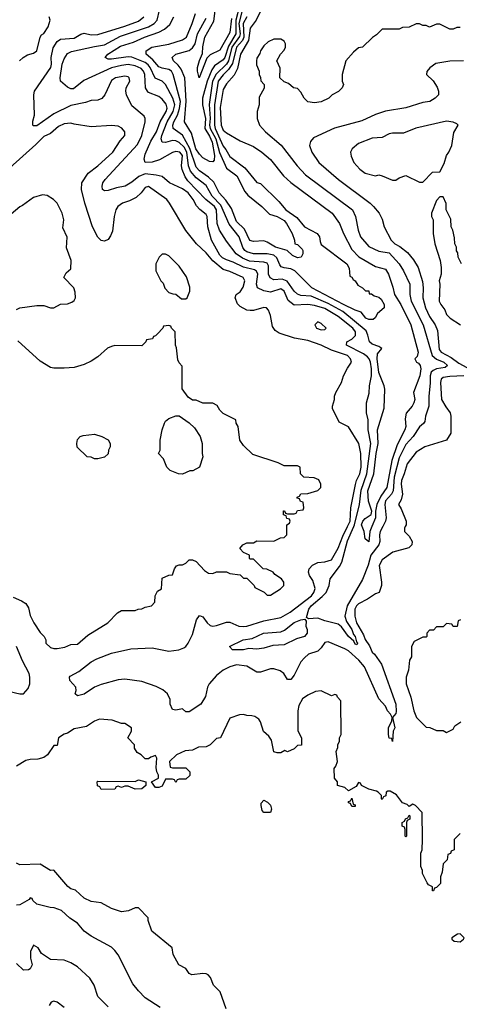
# Model space of a CAD drawing. Header units: inches. Extents: x 2348341 to 2479810, y 460419 to 613669.
# Tile 255 of 256: x 2391708 to 2394305, y 527176 to 532993. Entities that reach past the tile are written whole.
import ezdxf

# ---------------------------------------------------------------- set-up
doc = ezdxf.new("R2010")
doc.units = ezdxf.units.IN
doc.header["$MEASUREMENT"] = 0
doc.layers.add('C3592', color=7, linetype='Continuous')
doc.layers.add('C3593', color=7, linetype='Continuous')

msp = doc.modelspace()

# ---------------------------------------------------------------- linework, layer by layer
at = {"layer": 'C3592', "color": 2}
for points, elevation in [([(2391670, 529582), (2391719.6, 529559.6), (2391743.6, 529543.6), (2391759.6, 529519.6), (2391770, 529474), (2391792, 529430), (2391830, 529372), (2391852, 529350), (2391862, 529330), (2391862, 529310), (2391890, 529284.7), (2391910, 529278), (2391930, 529278), (2391974.6, 529285.4), (2392010, 529302), (2392050, 529304.7), (2392110, 529358), (2392228, 529430), (2392286, 529490), (2392310, 529502), (2392390, 529502), (2392408.4, 529511.6), (2392430, 529512), (2392450, 529522), (2392486, 529530), (2392507.3, 529552.7), (2392508, 529590), (2392522, 529618), (2392546, 529630), (2392550, 529694), (2392590, 529712), (2392610, 529714), (2392622, 529750), (2392634, 529766), (2392650, 529772), (2392670, 529772), (2392690, 529782), (2392710, 529802), (2392730, 529802), (2392750, 529792), (2392799.6, 529739.6), (2392823.6, 529723.6), (2392850, 529722), (2392871.6, 529731.6), (2392930, 529732), (2392950, 529722), (2393010, 529714), (2393030, 529694), (2393050, 529694), (2393094, 529650), (2393098, 529638), (2393151.6, 529611.6), (2393170, 529594), (2393190, 529594), (2393248, 529630), (2393268, 529650), (2393268, 529670), (2393255.3, 529690), (2393216.4, 529716.4), (2393206, 529730), (2393167.3, 529747.3), (2393146, 529750), (2393090, 529806), (2393070, 529806), (2393066, 529810), (2393066, 529830), (2393030, 529846), (2393008, 529870), (2393026, 529890), (2393050, 529902), (2393090, 529902), (2393110, 529914), (2393210, 529912), (2393248.4, 529931.6), (2393270, 529934), (2393286, 529950), (2393286, 530000)], 82), ([(2393985.9, 530000), (2393981, 529990), (2393981, 529970), (2394010, 529942), (2394026, 529910), (2394024.7, 529890), (2394006.4, 529873.6), (2393913, 529847), (2393850, 529802), (2393831.1, 529768.9), (2393846, 529670), (2393844.7, 529650), (2393832, 529610), (2393810, 529602), (2393762, 529570), (2393710, 529542.7), (2393697.3, 529530), (2393688.2, 529510), (2393688, 529470), (2393698, 529430), (2393738.9, 529358.9), (2393750, 529331), (2393774.9, 529294.9), (2393790, 529257.3), (2393804.9, 529244.9), (2393845.3, 529185.3), (2393930.2, 528950.2), (2393932.8, 528907.2), (2393930, 528895.3), (2393911.3, 528870), (2393924.9, 528810), (2393915.5, 528790), (2393911, 528729), (2393907.3, 528747.3), (2393890, 528748.7), (2393886.9, 528770), (2393887.6, 528812.4), (2393906.6, 528850), (2393909.3, 528870), (2393899.3, 528890), (2393881.6, 528910), (2393870, 528937.2), (2393830, 528982), (2393744.5, 529170), (2393711.6, 529210), (2393650, 529264.5), (2393630, 529277), (2393530, 529317.2), (2393510, 529314), (2393490, 529282), (2393470, 529262), (2393415.3, 529244.7), (2393390, 529224), (2393370, 529199), (2393330, 529121.2), (2393310, 529095.3), (2393290, 529095.3), (2393268.7, 529130), (2393246.3, 529146.3), (2393210, 529159), (2393190, 529159), (2393130, 529139), (2393110, 529139), (2393050, 529174), (2392990, 529181.2), (2392950, 529169.3), (2392910.4, 529149.6), (2392870, 529119.3), (2392828, 529070), (2392818, 529050), (2392805.2, 528994.8), (2392778, 528950), (2392710, 528904), (2392690, 528904), (2392670, 528922), (2392630, 528914), (2392610, 528919), (2392598, 528950), (2392597.5, 528977.5), (2392582, 529010), (2392553.8, 529033.8), (2392514.9, 529054.9), (2392430, 529082.9), (2392330, 529098), (2392290, 529093.3), (2392190, 529065.2), (2392150, 529049.2), (2392090, 529009.3), (2392050, 528999), (2392035.3, 529010), (2392041.2, 529030), (2392039, 529050), (2392004, 529090), (2392002, 529110), (2392005.6, 529114.4), (2392058.4, 529141.6), (2392130, 529198.8), (2392163.3, 529216.7), (2392250, 529250.6), (2392364.1, 529275.9), (2392490, 529281.6), (2392590, 529263.1), (2392648, 529270), (2392677.2, 529282.8), (2392689, 529290), (2392704, 529310), (2392730, 529362), (2392752.9, 529447.1), (2392770, 529474), (2392790, 529466), (2392814.8, 529430), (2392833.7, 529413.7), (2392850, 529410.7), (2392870, 529414), (2392930, 529434.8), (2392950, 529434), (2393002, 529410), (2393030, 529408.2), (2393050, 529410.5), (2393150, 529441.6), (2393250, 529462), (2393306.8, 529493.2), (2393432, 529590), (2393446, 529610), (2393452.9, 529632.9), (2393440.2, 529680.2), (2393421.2, 529710), (2393415.3, 529730), (2393418, 529750), (2393438, 529770), (2393470, 529786), (2393510, 529791), (2393550, 529802.8), (2393590, 529870.8), (2393617, 529943), (2393645.4, 530000)], 78), ([(2393853.6, 530000), (2393838.3, 529970), (2393834.3, 529950), (2393835.6, 529910), (2393830.3, 529890), (2393783.2, 529830), (2393766.9, 529770), (2393733.7, 529686.3), (2393643.2, 529530), (2393628.9, 529468.9), (2393638.9, 529438.9), (2393671.3, 529390), (2393680.7, 529360.7), (2393690.2, 529350), (2393697.3, 529317.3), (2393704.7, 529310), (2393699.8, 529300.2), (2393690, 529303.7), (2393682.5, 529322.5), (2393649.8, 529349.8), (2393610, 529406.6), (2393590, 529422), (2393510, 529442), (2393470, 529458), (2393414, 529454), (2393402, 529462), (2393415.4, 529510), (2393429.7, 529530), (2393495.2, 529584.8), (2393518.7, 529610), (2393535.6, 529650), (2393542, 529690), (2393597.8, 529762.2), (2393612.1, 529787.9), (2393644.8, 529915.2), (2393681.8, 530000)], 74), ([(2393789.1, 530000), (2393776.3, 529970), (2393770, 529908.7), (2393750, 529926), (2393742.7, 529970), (2393731.8, 530000)], 70), ([(2394312.7, 529447.3), (2394298, 529442), (2394292, 529408), (2394268.4, 529408.4), (2394262, 529422), (2394230, 529426), (2394210, 529406), (2394170, 529406), (2394152.7, 529387.3), (2394130, 529386), (2394114, 529370), (2394114, 529350), (2394110, 529346), (2394090, 529346), (2394039.6, 529320.4), (2394022, 529290), (2394022, 529230), (2394012, 529210), (2394006, 529150), (2393990.9, 529109.1), (2393991, 529070), (2394018.8, 528990), (2394036, 528910), (2394052, 528870), (2394110, 528814), (2394131.6, 528811.6), (2394170, 528794), (2394210, 528794), (2394230, 528782), (2394270, 528802), (2394279, 528821), (2394314.5, 528845.5)], 82), ([(2391650, 529024.7), (2391710, 529011), (2391730, 529011.3), (2391758, 529042), (2391769, 529070), (2391769, 529110), (2391764, 529130), (2391724.8, 529204.8), (2391689.5, 529289.5)], 82), ([(2394310, 528186), (2394274, 528150), (2394274, 528090), (2394258, 528082), (2394252.7, 528067.3), (2394238, 528062), (2394234, 528030), (2394210, 528006), (2394203.6, 527956.4), (2394194, 527930), (2394194, 527890), (2394170, 527866), (2394158, 527862), (2394152.7, 527847.3), (2394147.3, 527847.3), (2394146, 527870), (2394123.1, 527883.1), (2394114.6, 527894.6), (2394088, 527950), (2394087.3, 527967.3), (2394078, 527990), (2394078, 528070), (2394086, 528090), (2394088, 528150), (2394086, 528310), (2394046, 528350), (2394030, 528358), (2394010, 528346), (2393996.4, 528356.4), (2393970, 528366), (2393934.6, 528414.6), (2393896.4, 528436.4), (2393883.6, 528436.4), (2393874, 528430), (2393871.6, 528408.4), (2393858, 528402), (2393850, 528386), (2393846, 528390), (2393846, 528410), (2393826, 528430), (2393816.4, 528436.4), (2393770, 528448), (2393728.4, 528468.4), (2393722, 528482), (2393710, 528486), (2393696.9, 528463.1), (2393650, 528438), (2393630, 528458), (2393586, 528470), (2393586, 528490), (2393567.3, 528512.7), (2393566, 528570), (2393576.4, 528583.6), (2393586, 528610), (2393578, 528670), (2393587.3, 528692.7), (2393588.4, 528711.6), (2393598, 528730), (2393598, 528750), (2393608, 528770), (2393606, 528970), (2393586, 528990), (2393582, 529002), (2393570, 529006), (2393550, 528998), (2393490, 529028.7), (2393456, 529024), (2393410, 529002), (2393379.8, 528980.2), (2393358, 528942), (2393350.7, 528910), (2393351.3, 528791.3), (2393374, 528750), (2393372.7, 528707.3), (2393350, 528706), (2393330, 528686), (2393290, 528668), (2393275.3, 528675.3), (2393250, 528662), (2393230, 528662), (2393210, 528668.7), (2393196, 528736), (2393180.4, 528760.4), (2393149.1, 528789.1), (2393130, 528846), (2393120.4, 528860.4), (2393096.4, 528876.4), (2393080.4, 528880.4), (2393050, 528882), (2393030, 528888.7), (2393007.3, 528887.3), (2392950, 528866), (2392894, 528750), (2392870, 528746), (2392834, 528710), (2392810, 528698), (2392765.4, 528694.6), (2392730, 528678), (2392685.4, 528674.6), (2392634, 528650), (2392594, 528610), (2392598, 528578), (2392610, 528574), (2392690, 528574), (2392714, 528550), (2392712.7, 528527.3), (2392690, 528506), (2392650, 528506), (2392638, 528502), (2392630, 528486), (2392622, 528502), (2392610, 528506), (2392570, 528506), (2392550, 528466), (2392530, 528458), (2392510, 528458), (2392486, 528490), (2392527.3, 528512.7), (2392528, 528530), (2392518, 528550), (2392514.6, 528574.6), (2392518, 528630), (2392510, 528646), (2392483.6, 528636.4), (2392470, 528626), (2392450, 528626), (2392426, 528650), (2392403.1, 528663.1), (2392386, 528690), (2392386, 528710), (2392348, 528750), (2392368, 528790), (2392368, 528810), (2392330, 528835.3), (2392310, 528835.3), (2392254.6, 528854.6), (2392179.6, 528860.4), (2392150, 528848.7), (2392102, 528818), (2392030, 528804), (2391990, 528779), (2391970, 528773.2), (2391938, 528750), (2391930, 528706), (2391910, 528706), (2391872, 528650), (2391850, 528635.3), (2391814.4, 528625.6), (2391770, 528622.7), (2391744, 528616), (2391690, 528584)], 82), ([(2392928.7, 527150), (2392892.7, 527250), (2392854, 527290), (2392834.8, 527334.8), (2392822, 527350), (2392810, 527357.2), (2392790, 527359), (2392726, 527350), (2392710, 527358), (2392690, 527388), (2392648, 527410), (2392615.3, 527470), (2392608, 527510), (2392489.4, 527609.4), (2392468, 527672), (2392468, 527688), (2392410, 527746), (2392390, 527746), (2392351.6, 527728.4), (2392310, 527722), (2392250, 527742), (2392190, 527775.3), (2392130, 527784), (2392090, 527804), (2392038, 527850), (2392010, 527859), (2391992, 527872), (2391910, 527968), (2391890, 527966), (2391830, 528005.2), (2391710, 528001.2), (2391689.4, 528009.4)], 86), ([(2392538.6, 527158.6), (2392450, 527215.3), (2392410, 527255.3), (2392376.5, 527296.5), (2392290, 527468), (2392270, 527495.3), (2392250, 527514), (2392130, 527579), (2392090, 527609), (2392050, 527655.3), (2392004.8, 527684.8), (2391955.3, 527730), (2391912.7, 527747.3), (2391888.9, 527748.9), (2391810, 527768.7), (2391786, 527790), (2391782, 527802), (2391770, 527806), (2391763.6, 527796.4), (2391710, 527764), (2391690, 527762)], 90), ([(2392230, 527162), (2392170, 527222), (2392149.1, 527289.1), (2392122, 527330), (2392050, 527398), (2392010, 527422), (2391970, 527438), (2391890, 527442), (2391836.4, 527476.4), (2391818, 527510), (2391790, 527526), (2391771.6, 527488.4), (2391771.3, 527450), (2391782, 527410), (2391770, 527386), (2391759.6, 527380.4), (2391730, 527378), (2391690, 527418)], 94), ([(2391970, 527157.2), (2391930, 527188.7), (2391910, 527195.3), (2391894, 527190), (2391882, 527170)], 98)]:
    msp.add_lwpolyline(points, dxfattribs=dict(at, elevation=elevation))
for points, elevation in [([(2393110, 529274.5), (2393061.4, 529278.6), (2393030, 529269.6), (2392966, 529270), (2392948, 529290), (2393028, 529330), (2393082.5, 529337.5), (2393148.7, 529370), (2393250, 529377), (2393272.3, 529387.7), (2393330, 529431.8), (2393370, 529447.3), (2393392.7, 529452.7), (2393399.8, 529439.8), (2393398.8, 529410), (2393407.3, 529390), (2393407.3, 529370), (2393391.5, 529348.5), (2393344.4, 529335.6), (2393270, 529299.3), (2393204.5, 529295.5), (2393150, 529279.5)], 74), ([(2392390, 528448), (2392350, 528466), (2392330, 528466), (2392310, 528458), (2392290, 528466), (2392278, 528462), (2392270, 528448), (2392190, 528446), (2392182, 528462), (2392167.3, 528467.3), (2392166, 528490), (2392170, 528494), (2392390, 528492), (2392410, 528502), (2392454, 528490), (2392454, 528470), (2392430, 528448.7)], 82), ([(2393670, 528346), (2393662, 528362), (2393650, 528366), (2393650, 528374), (2393662, 528378), (2393670, 528394), (2393678, 528358), (2393690, 528354), (2393690, 528346)], 82), ([(2393150, 528308.7), (2393141.2, 528321.2), (2393134, 528350), (2393135.3, 528364.7), (2393150, 528382), (2393172, 528370), (2393190, 528352), (2393196, 528330), (2393190, 528308.7)], 82), ([(2393990, 528166), (2393986, 528170), (2393986, 528210), (2393982, 528222), (2393968.4, 528228.4), (2393968, 528250), (2393982, 528258), (2393987.3, 528272.7), (2394002, 528278), (2394010, 528294), (2394014, 528290), (2394014, 528270), (2393998, 528262), (2393994, 528250), (2393994, 528170)], 82), ([(2394310, 527593.2), (2394294, 527590), (2394262, 527570), (2394262, 527562), (2394274, 527550), (2394310, 527546), (2394330, 527562), (2394333.2, 527570)], 86)]:
    msp.add_lwpolyline(points, close=True, dxfattribs=dict(at, elevation=elevation))
at = {"layer": 'C3593', "color": 2}
for points, elevation in [([(2392959.5, 533000.5), (2392950, 532917.2), (2392890, 532812.7), (2392834.4, 532785.6), (2392814.2, 532765.8), (2392769.3, 532649.3), (2392759, 532690), (2392759, 532710), (2392770, 532752), (2392787.2, 532792.8), (2392790, 532832), (2392802, 532890), (2392854.8, 532985.2), (2392870.9, 533110)], 54), ([(2393731.8, 530000), (2393728.2, 530010), (2393736, 530030), (2393750, 530046.8), (2393784, 530070), (2393789.2, 530090), (2393768.3, 530148.3), (2393765.4, 530210), (2393801.3, 530310), (2393813.3, 530430), (2393825.1, 530490), (2393821.7, 530570), (2393860.8, 530699.2), (2393866.3, 530810), (2393862, 530830), (2393829, 530909), (2393819.1, 530990), (2393821.7, 531018.3), (2393848, 531050), (2393830, 531062), (2393790, 531077.2), (2393774, 531090), (2393765.6, 531130), (2393754.1, 531154.1), (2393618, 531270), (2393530, 531316.8), (2393430, 531359.7), (2393370, 531364.7), (2393350, 531371.8), (2393330, 531389.6), (2393288.8, 531448.8), (2393259.5, 531459.5), (2393210, 531456.9), (2393187.5, 531467.5), (2393178.9, 531490), (2393178.3, 531538.3), (2393170, 531554), (2393150, 531561.1), (2393066.6, 531566.6), (2393024, 531584), (2392987.3, 531610), (2392930, 531684), (2392888, 531750), (2392875.8, 531790), (2392871.8, 531870), (2392859.8, 531890), (2392807.8, 531930), (2392701.4, 532041.4), (2392684.8, 532064.8), (2392667.4, 532107.4), (2392663.5, 532130), (2392669.5, 532190), (2392654, 532210), (2392630, 532213.6), (2392610, 532209.4), (2392534.7, 532165.3), (2392490, 532151.6), (2392449.2, 532150), (2392443.6, 532170), (2392450, 532198.8), (2392483.5, 532276.5), (2392515.6, 532330), (2392538, 532390), (2392573.3, 532450), (2392579.1, 532470), (2392573.9, 532493.9), (2392550, 532524.5), (2392530, 532539.5), (2392470, 532563.7), (2392463.7, 532570), (2392451.6, 532591.6), (2392446.9, 532670), (2392439.7, 532690), (2392424.9, 532704.9), (2392390, 532720.3), (2392350, 532727.6), (2392310, 532723.5), (2392250, 532708.6), (2392086.8, 532633.2), (2392025.2, 532585.2), (2392010, 532584), (2391990, 532594), (2391949.5, 532630), (2391947.6, 532650), (2391959.7, 532730), (2391970, 532762.8), (2391990, 532793.4), (2392014.3, 532805.7), (2392150, 532835.3), (2392210, 532843.7), (2392304.7, 532895.3), (2392470, 532950.3), (2392502, 532970), (2392519.6, 532990), (2392533.2, 533050)], 70), ([(2393029.3, 533070.7), (2393002.9, 532970), (2393010.1, 532910), (2393006.8, 532893.2), (2392962.3, 532830), (2392941.3, 532750), (2392929.2, 532730), (2392869, 532671), (2392846.3, 532630), (2392828.4, 532491.6), (2392833.4, 532410), (2392830.1, 532370), (2392834.4, 532350), (2392866.4, 532290), (2392888.4, 532208.4), (2392930, 532115.5), (2392990.2, 532070.2), (2393038.5, 531978.5), (2393056.7, 531956.7), (2393138.8, 531890), (2393183.7, 531843.7), (2393230, 531830.4), (2393270, 531807.3), (2393284.9, 531790), (2393317.3, 531730), (2393332, 531690), (2393334, 531670), (2393350, 531664.7), (2393376.8, 531636.8), (2393381, 531630), (2393381, 531610), (2393370.5, 531589.5), (2393350, 531586), (2393320.2, 531600.2), (2393289.3, 531629.3), (2393219, 531650), (2393170, 531679.3), (2393150, 531686), (2393090, 531682), (2393068.7, 531688.7), (2393036.6, 531756.6), (2392990, 531800.9), (2392958.7, 531878.7), (2392927, 531927), (2392886.6, 531970), (2392854.3, 532034.3), (2392823.6, 532063.6), (2392770, 532100.5), (2392750, 532122.9), (2392712.5, 532232.5), (2392670.6, 532310.6), (2392614, 532350), (2392613.7, 532370), (2392619.8, 532390), (2392639.8, 532430), (2392652.2, 532467.8), (2392657.3, 532510), (2392615.8, 532670), (2392604.5, 532690), (2392590, 532699.7), (2392550, 532706.3), (2392530, 532715.1), (2392495.4, 532755.4), (2392455.1, 532790), (2392456, 532810), (2392489.7, 532830.3), (2392590, 532848.2), (2392670, 532874.8), (2392692.7, 532890), (2392727.3, 532970), (2392746.6, 533030)], 62), ([(2393007.4, 533072.6), (2392984.6, 532990), (2392985, 532910), (2392942.3, 532837.7), (2392919.7, 532770), (2392910, 532756.4), (2392859.5, 532720.5), (2392843.2, 532696.8), (2392815.5, 532630), (2392789.1, 532530), (2392789, 532490), (2392805.2, 532410), (2392801.8, 532350), (2392830, 532305.3), (2392844.5, 532270), (2392858.3, 532190), (2392856.5, 532163.5), (2392850, 532153.2), (2392830, 532155.1), (2392790, 532178), (2392770, 532198), (2392748.7, 532230), (2392723.1, 532323.1), (2392682, 532390), (2392690.9, 532510.9), (2392683, 532650), (2392661.5, 532701.5), (2392644.7, 532724.7), (2392617, 532750), (2392609.2, 532770), (2392629.8, 532790.2), (2392710, 532810.3), (2392730, 532826.4), (2392745.7, 532850), (2392759.2, 532910), (2392810, 533002)], 58), ([(2393130, 533044), (2393104.9, 532990), (2393070, 532942.7), (2393059.1, 532870), (2393013.1, 532790), (2392995.6, 532704.4), (2392974.8, 532665.2), (2392930, 532614.5), (2392910, 532581.2), (2392893.5, 532473.5), (2392898.4, 532370), (2392910, 532340.5), (2392930, 532324), (2393010, 532278), (2393090, 532244.9), (2393138.8, 532210), (2393190, 532166.8), (2393267.3, 532070), (2393310, 532030.7), (2393554.8, 531850), (2393597.3, 531790), (2393620.7, 531730), (2393670, 531636), (2393712.4, 531592.4), (2393810, 531534.8), (2393870, 531518.8), (2393887.7, 531490), (2393913.5, 531413.5), (2393922.4, 531370), (2393960.3, 531310), (2394019.5, 531190), (2394062.4, 531030), (2394055.9, 531004.1), (2394042, 530990), (2394052, 530970), (2394064.9, 530964.9), (2394074, 530950), (2394078.4, 530930), (2394072, 530890), (2394035.5, 530790), (2394042.8, 530750), (2394037.3, 530730), (2394026.8, 530710), (2393992.1, 530667.9), (2393985.7, 530634.3), (2393988.7, 530590), (2393982.6, 530570), (2393938.2, 530481.8), (2393906, 530390), (2393876.9, 530230), (2393841.1, 530178.9), (2393818.4, 530130), (2393810.7, 530090.7), (2393810.4, 530050), (2393789.1, 530000)], 70), ([(2391708, 532750), (2391728, 532770), (2391753.6, 532786.4), (2391790, 532796), (2391808.7, 532810), (2391828.7, 532890), (2391837.2, 532902.8), (2391850, 532911.3), (2391877.2, 532950), (2391888.7, 532990), (2391882, 533010)], 78), ([(2393681.8, 530000), (2393686.1, 530010), (2393716.4, 530130), (2393725.8, 530214.2), (2393759.4, 530310), (2393782.7, 530490), (2393767.6, 530570), (2393766, 530630), (2393757.2, 530670), (2393757.2, 530730), (2393772.9, 530787.1), (2393774.5, 530830), (2393786.6, 530890), (2393786.2, 530930), (2393780.9, 530970), (2393773.3, 530990), (2393762, 531002), (2393739.1, 531019.1), (2393638, 531070), (2393641.2, 531090), (2393670, 531105.5), (2393692.2, 531127.8), (2393692.8, 531150), (2393676.9, 531170), (2393590, 531239.7), (2393510, 531286.4), (2393450, 531305.1), (2393410, 531311.1), (2393330, 531306), (2393294.2, 531334.2), (2393270, 531389.2), (2393250, 531402.9), (2393190, 531384.2), (2393150, 531391.6), (2393113.2, 531410), (2393107.3, 531430), (2393115.6, 531490), (2393107.9, 531507.9), (2393095.3, 531515.3), (2393030.8, 531530.8), (2392970, 531560.5), (2392930, 531573.7), (2392906.8, 531586.8), (2392890, 531603), (2392841.6, 531690), (2392819.7, 531770), (2392816, 531830), (2392810, 531842), (2392771.8, 531871.8), (2392753.4, 531893.4), (2392733.6, 531930), (2392702.9, 531970), (2392670, 531993), (2392594, 532030), (2392550, 532066), (2392515.1, 532075.1), (2392450, 532081.7), (2392412.3, 532067.7), (2392370, 532032.7), (2392330.4, 532009.6), (2392279.8, 532000.2), (2392230, 531984), (2392210, 531982), (2392198, 531990), (2392195.3, 532010), (2392199, 532030), (2392214, 532050), (2392404.2, 532255.8), (2392429.5, 532310), (2392449, 532390), (2392448.7, 532410), (2392443.1, 532423.1), (2392370, 532484), (2392339, 532550), (2392335.3, 532570), (2392338, 532590), (2392359, 532630), (2392355.3, 532650), (2392350, 532655.3), (2392330, 532659), (2392274, 532650), (2392250, 532634), (2392211.3, 532550), (2392193.2, 532526.8), (2392170, 532517.2), (2392130, 532515.3), (2392096.3, 532503.7), (2392010, 532485.6), (2391910, 532437.6), (2391810, 532366), (2391790, 532366), (2391786.6, 532370), (2391786.6, 532393.4), (2391795.3, 532430), (2391792.3, 532550), (2391796, 532570), (2391891.8, 532710), (2391896.2, 532730), (2391895.1, 532770), (2391906.8, 532826.8), (2391930, 532864.9), (2391950, 532877.6), (2392030, 532883.8), (2392070, 532907.7), (2392090, 532914), (2392130, 532904.4), (2392170, 532905.3), (2392330, 532954.9), (2392410, 532985.3), (2392440.9, 533010)], 74), ([(2393050.3, 533010), (2393028.7, 532970), (2393032.9, 532890), (2393023.5, 532870), (2392988.1, 532830), (2392965.4, 532734.6), (2392942, 532698), (2392910, 532668.3), (2392880.2, 532630), (2392858.6, 532490), (2392858.3, 532370), (2392863.5, 532350), (2392910, 532246.4), (2392927, 532227), (2392950, 532184.9), (2393038, 532118), (2393110, 532032), (2393130, 532024.7), (2393239, 531919), (2393280.7, 531870), (2393344.9, 531824.9), (2393391, 531770), (2393466, 531730), (2393478.8, 531710), (2393482.5, 531682.5), (2393490, 531666), (2393640.5, 531550), (2393654, 531526), (2393658, 531478), (2393670, 531472), (2393678, 531458), (2393690, 531451.3), (2393705.4, 531425.4), (2393734, 531410), (2393752, 531392), (2393770, 531391.3), (2393772.7, 531372.7), (2393787.3, 531372.7), (2393801.4, 531361.4), (2393830, 531353.4), (2393842.8, 531342.8), (2393862, 531310), (2393860.7, 531290), (2393822.3, 531257.7), (2393808, 531232), (2393797.1, 531222.9), (2393770, 531222.9), (2393754, 531230), (2393726, 531266), (2393690, 531277), (2393620.9, 531310), (2393434, 531410), (2393334.5, 531510), (2393310, 531520.5), (2393270, 531526.3), (2393253.7, 531533.7), (2393244.5, 531544.5), (2393227.1, 531587.1), (2393210, 531601.5), (2393170, 531610.9), (2393090, 531609.7), (2393050, 531622), (2393038.4, 531630), (2393026.8, 531646.8), (2393004, 531710), (2392945.7, 531785.7), (2392897, 531897), (2392846, 531950), (2392810, 532013.6), (2392750, 532058.9), (2392717.9, 532097.9), (2392706.2, 532130), (2392696.4, 532210), (2392679.9, 532239.9), (2392650, 532268.5), (2392630, 532277.4), (2392610, 532280.4), (2392570, 532268.2), (2392549.4, 532270), (2392543.1, 532290), (2392547, 532310), (2392579.3, 532390), (2392614.8, 532450), (2392624.1, 532490), (2392613.1, 532530), (2392570, 532609.5), (2392550, 532629.6), (2392508.6, 532648.6), (2392479.8, 532710), (2392466.9, 532726.9), (2392450, 532739.3), (2392370, 532771.3), (2392350, 532773), (2392250, 532759.6), (2392230, 532760.9), (2392214, 532770), (2392229.2, 532790), (2392304.2, 532835.8), (2392380.1, 532859.9), (2392445.2, 532890), (2392530, 532918.7), (2392563.5, 532936.5), (2392595.6, 532964.4), (2392619.5, 533010)], 66), ([(2394310, 532948), (2394290, 532948), (2394270, 532938), (2394250, 532938), (2394190, 532966), (2394170, 532966), (2394130, 532948.7), (2394110, 532958), (2394090, 532958), (2394070, 532968), (2394050, 532968), (2394010, 532948.7), (2393970, 532948), (2393950, 532938), (2393850, 532938), (2393816.9, 532903.1), (2393791.6, 532888.4), (2393734, 532830), (2393710, 532826), (2393679.6, 532800.4), (2393634, 532750), (2393614, 532670), (2393614, 532630), (2393622, 532610), (2393614, 532590), (2393591.6, 532568.4), (2393554, 532550), (2393534, 532530), (2393490, 532508), (2393450, 532502), (2393410, 532508), (2393388.9, 532528.9), (2393370, 532566), (2393350, 532586), (2393326, 532590), (2393296.4, 532616.4), (2393270, 532626), (2393246, 532650), (2393247.3, 532707.3), (2393228, 532750), (2393248, 532790), (2393270, 532814), (2393278, 532830), (2393278, 532850), (2393270, 532866), (2393250, 532878), (2393210, 532878), (2393176.9, 532863.1), (2393150, 532838), (2393131.3, 532810), (2393126.8, 532793.2), (2393110, 532766), (2393106.8, 532750), (2393107.1, 532727.1), (2393122, 532690), (2393122, 532670), (2393131.6, 532651.6), (2393132.7, 532632.7), (2393152, 532610), (2393151.6, 532588.4), (2393123.6, 532536.4), (2393122, 532490), (2393112, 532450), (2393111.3, 532410), (2393124.7, 532370), (2393161, 532330), (2393252.1, 532252.1), (2393347.3, 532130), (2393397.3, 532077.3), (2393673.4, 531870), (2393693, 531830), (2393708.4, 531750), (2393722.4, 531710), (2393770, 531653.4), (2393830, 531626), (2393890, 531614.9), (2393950.6, 531550), (2393976.3, 531510), (2394012.7, 531430), (2394012.4, 531370), (2394021.3, 531330), (2394092.2, 531190), (2394145.3, 531010), (2394170, 530988.4), (2394214.8, 530970), (2394236.3, 530950), (2394222.5, 530937.5), (2394170, 530929.7), (2394150, 530920.5), (2394139.5, 530910), (2394133.1, 530890), (2394133.3, 530846.7), (2394124.9, 530770), (2394126, 530710), (2394104.9, 530650), (2394100.7, 530619.3), (2394093.2, 530606.8), (2394070, 530588.7), (2394033, 530530), (2393990, 530482.9), (2393950, 530404.5), (2393921.1, 530290), (2393914.7, 530210), (2393904.6, 530190), (2393870.2, 530150), (2393864.5, 530130), (2393873.7, 530050), (2393868.9, 530030), (2393853.6, 530000)], 74), ([(2394330, 532749.2), (2394250, 532749), (2394166.4, 532733.6), (2394131.6, 532708.4), (2394112.7, 532687.3), (2394112, 532670), (2394150, 532632), (2394175.3, 532595.3), (2394182, 532570), (2394182, 532550), (2394162, 532530), (2394132, 532510), (2394090, 532504), (2393990, 532473.2), (2393870, 532453.2), (2393810, 532432.7), (2393730, 532395.1), (2393568.3, 532351.7), (2393444.5, 532295.5), (2393426.4, 532273.6), (2393421, 532250), (2393434.8, 532210), (2393476, 532150), (2393590.8, 532050), (2393778, 531910), (2393798, 531890), (2393832, 531850), (2393850, 531814), (2393861, 531770), (2393903, 531690), (2393924, 531670), (2393953.4, 531653.4), (2393998.3, 531618.3), (2394035.3, 531575.3), (2394061.6, 531530), (2394087.4, 531447.4), (2394092, 531410), (2394090.3, 531350), (2394106, 531290), (2394130, 531239.1), (2394162, 531190), (2394176.3, 531156.3), (2394185.6, 531045.6), (2394198, 531030), (2394256.7, 530996.7), (2394303.1, 530963.1), (2394350, 530938.7)], 78), ([(2393645.4, 530000), (2393660.3, 530030), (2393664.7, 530110), (2393691.9, 530248.1), (2393697.4, 530270), (2393717.4, 530310), (2393725.1, 530350), (2393724.5, 530430), (2393711.8, 530490), (2393650, 530588.7), (2393596.4, 530616.4), (2393556.4, 530696.4), (2393555.3, 530710), (2393568.7, 530750), (2393568.7, 530770), (2393575.3, 530790), (2393608.7, 530850), (2393622, 530890), (2393644.7, 530935.3), (2393668.7, 530970), (2393662, 530990), (2393645.2, 531010), (2393550, 531041.6), (2393490, 531069.6), (2393410, 531097), (2393332.3, 531112.3), (2393241.2, 531141.2), (2393218, 531158), (2393201.2, 531181.2), (2393190, 531246), (2393178, 531278), (2393166, 531290), (2393150, 531293.2), (2393090, 531275.3), (2393070, 531275.3), (2393050, 531278), (2393010, 531298), (2392994.6, 531314.6), (2392982, 531350), (2392988, 531370), (2393010, 531386), (2393027.8, 531412.2), (2393037.6, 531450), (2393029.3, 531470), (2392950, 531506), (2392910, 531517), (2392848.4, 531568.4), (2392810, 531615.1), (2392752.7, 531670), (2392690, 531748.7), (2392593.2, 531910), (2392577.2, 531930), (2392470, 532008.7), (2392450, 532002), (2392426.8, 531970), (2392397, 531943), (2392356.7, 531923.3), (2392316, 531910), (2392287.7, 531890), (2392276.3, 531870), (2392265.5, 531830), (2392255.9, 531744.1), (2392244.5, 531715.5), (2392230, 531695.3), (2392210, 531684), (2392190, 531689.2), (2392170, 531709), (2392138, 531770), (2392093, 531910), (2392073.6, 531990), (2392075.1, 532030), (2392113.3, 532086.7), (2392170, 532130.7), (2392258, 532210), (2392301.6, 532278.4), (2392329, 532310), (2392328.7, 532330), (2392312.5, 532352.5), (2392290, 532364), (2392250, 532369), (2392130, 532361.2), (2392030, 532376), (2392010, 532382.7), (2391970, 532378), (2391938, 532362), (2391890, 532321.2), (2391850, 532304), (2391804.5, 532255.5), (2391650, 532117.2)], 78), ([(2391690, 531282), (2391708.9, 531291.1), (2391810, 531304.7), (2391850, 531304.7), (2391890, 531291.3), (2391910, 531291.3), (2391950, 531312), (2391990, 531314), (2392016.4, 531323.6), (2392030, 531334), (2392038, 531350), (2392036.4, 531383.6), (2392028, 531410), (2391968, 531470), (2391983.1, 531496.9), (2392010, 531522), (2392013.2, 531570), (2391984.7, 531644.7), (2391988.9, 531708.9), (2391963.1, 531763.1), (2391968.7, 531810), (2391959, 531850), (2391929.1, 531909.1), (2391908, 531930), (2391870, 531955.3), (2391842, 531958), (2391790, 531942), (2391725.4, 531894.6), (2391710, 531888), (2391590, 531788.7)], 82), ([(2394318, 531550), (2394298, 531590), (2394296.4, 531616.4), (2394288.4, 531628.4), (2394288, 531650), (2394278, 531670), (2394276.4, 531703.6), (2394268, 531750), (2394258, 531770), (2394254.6, 531814.6), (2394228, 531870), (2394227.3, 531907.3), (2394210, 531946), (2394190, 531946), (2394170, 531926), (2394142, 531850), (2394142, 531830), (2394151.3, 531810), (2394151.3, 531730), (2394161, 531670), (2394192, 531570), (2394198, 531530), (2394198, 531490), (2394187.3, 531450), (2394191, 531430), (2394187.3, 531330), (2394196, 531310), (2394219.1, 531279.1), (2394230, 531252), (2394252, 531230), (2394312, 531190)], 82), ([(2393286, 530000), (2393286, 530010), (2393302, 530018), (2393306, 530030), (2393302, 530042), (2393287.3, 530047.3), (2393282, 530062), (2393267.3, 530067.3), (2393267.3, 530092.7), (2393272.7, 530092.7), (2393278, 530078), (2393290, 530074), (2393330, 530074), (2393342, 530078), (2393350, 530094), (2393382, 530098), (2393386, 530110), (2393382, 530142), (2393367.3, 530147.3), (2393362, 530162), (2393347.3, 530167.3), (2393347.3, 530172.7), (2393362, 530178), (2393368.4, 530191.6), (2393410, 530194), (2393470, 530212), (2393488, 530230), (2393488, 530250), (2393474.6, 530274.6), (2393447.3, 530287.3), (2393386, 530290), (2393368, 530310), (2393366, 530350), (2393350, 530358), (2393270, 530358), (2393234.6, 530374.6), (2393084.7, 530424.7), (2393030, 530478), (2393008.7, 530510), (2392998, 530590), (2392988, 530610), (2392986, 530630), (2392910, 530666), (2392890, 530686), (2392874.6, 530714.6), (2392850, 530728), (2392790, 530728), (2392750, 530746), (2392730, 530746), (2392703.1, 530763.1), (2392667.3, 530812.7), (2392667.3, 530947.3), (2392650, 530966), (2392643.1, 530983.1), (2392634.6, 531054.6), (2392628, 531070), (2392626, 531150), (2392606, 531170), (2392602, 531182), (2392590, 531186), (2392558, 531182), (2392554, 531170), (2392522, 531138), (2392510, 531126), (2392498, 531122), (2392492.7, 531107.3), (2392458, 531102), (2392454, 531090), (2392430, 531066), (2392270, 531068), (2392250, 531062), (2392226.4, 531053.6), (2392170, 531002), (2392130, 530975.3), (2392090, 530955.3), (2392030, 530939), (2391970, 530934), (2391910, 530934), (2391890, 530939), (2391830, 530975.3), (2391696.4, 531096.4)], 82), ([(2394331.5, 530888.4), (2394250, 530885.4), (2394210, 530878.7), (2394198, 530870), (2394194.9, 530850), (2394200.7, 530750), (2394225.2, 530705.2), (2394250.8, 530670), (2394256, 530650), (2394254.8, 530550), (2394230, 530509), (2394102, 530470), (2394050, 530439), (2393997.3, 530370), (2393980.4, 530310), (2393963.7, 530270), (2393961.3, 530250), (2393970.7, 530189.3), (2393962.8, 530157.2), (2393946, 530130), (2393962.8, 530102.8), (2393990.7, 530030), (2393990.8, 530010), (2393985.9, 530000)], 78)]:
    msp.add_lwpolyline(points, dxfattribs=dict(at, elevation=elevation))
for points, elevation in [([(2394230, 532393.2), (2394048.1, 532351.9), (2393976.3, 532323.7), (2393910, 532322.7), (2393890, 532318), (2393850, 532297.2), (2393790, 532293.2), (2393710, 532262), (2393672, 532230), (2393662, 532210), (2393666, 532186), (2393682, 532150), (2393718, 532110), (2393750, 532086), (2393810, 532071), (2393830, 532076), (2393848.9, 532071.1), (2393910, 532044.7), (2393930, 532046), (2393950, 532058), (2393990, 532072), (2394070, 532034), (2394090, 532034), (2394147.3, 532092.7), (2394190, 532094), (2394216.5, 532143.5), (2394229, 532190), (2394244, 532210), (2394261.2, 532250), (2394273.6, 532326.4), (2394298, 532370), (2394290, 532378), (2394270, 532388)], 82), ([(2392570, 531608), (2392550, 531608), (2392532, 531590), (2392512, 531550), (2392512, 531510), (2392542, 531450), (2392556, 531436), (2392566.4, 531406.4), (2392590, 531382), (2392612.7, 531372.7), (2392631.3, 531371.3), (2392664.7, 531344.7), (2392690, 531344.7), (2392698, 531350), (2392714, 531390), (2392713.6, 531413.6), (2392693.2, 531473.2), (2392650, 531538), (2392590, 531598)], 82), ([(2393470, 531208), (2393452, 531190), (2393462, 531170), (2393490, 531161), (2393510, 531162), (2393518, 531170), (2393490, 531198)], 78), ([(2392670, 530308.7), (2392646, 530310), (2392598, 530330), (2392578, 530350), (2392558, 530398), (2392528.7, 530430), (2392538, 530450), (2392537.2, 530510), (2392549.5, 530570.5), (2392564, 530610), (2392570, 530622), (2392590, 530638), (2392630, 530652), (2392650, 530652), (2392710, 530611.3), (2392741.4, 530581.4), (2392774.8, 530530), (2392786, 530490), (2392786, 530430), (2392791, 530410), (2392770.9, 530349.1), (2392731.6, 530328.4), (2392712.7, 530327.3)], 82), ([(2392150, 530398), (2392130, 530408), (2392106, 530410), (2392048.4, 530468.4), (2392046, 530490), (2392050, 530514), (2392066, 530530), (2392083.1, 530536.9), (2392150, 530544.7), (2392194, 530530), (2392230, 530511.3), (2392242, 530490), (2392242, 530470), (2392232, 530450), (2392231.6, 530428.4), (2392210, 530408), (2392170, 530398)], 82)]:
    msp.add_lwpolyline(points, close=True, dxfattribs=dict(at, elevation=elevation))

doc.saveas('drawing.dxf')
